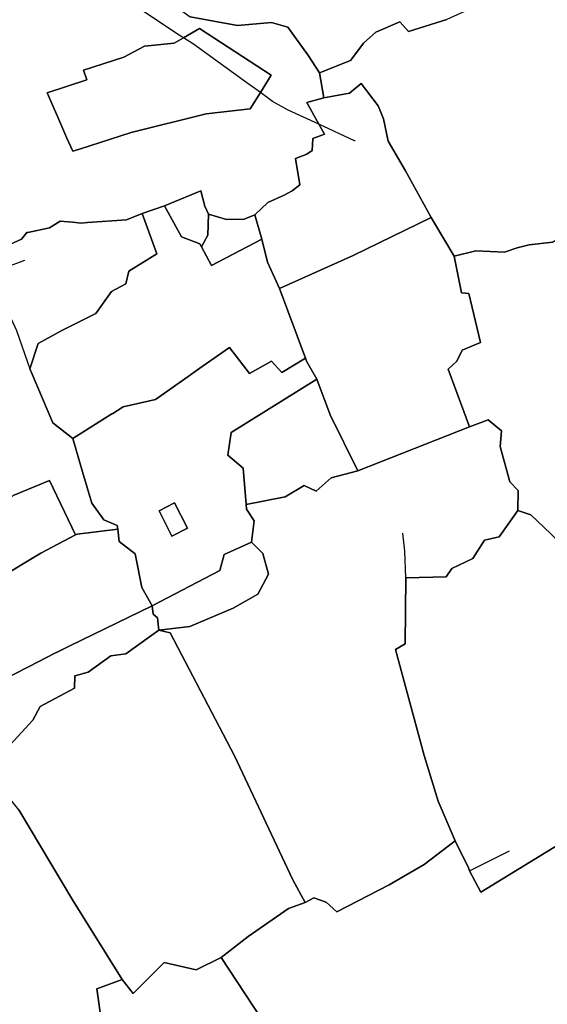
# Model space of a CAD drawing. Extents: x 463979 to 467979, y 555064 to 557157.
# Tile 75 of 82: x 467499 to 467652, y 556370 to 556656. Entities that reach past the tile are written whole.
import ezdxf

# ---------------------------------------------------------------- set-up
doc = ezdxf.new("R2010")
doc.units = 0
doc.header["$MEASUREMENT"] = 0
doc.layers.add('OS MAP', color=7, linetype='Continuous')

msp = doc.modelspace()

# ---------------------------------------------------------------- linework, layer by layer
at = {"layer": 'OS MAP'}
for p, q in [((467586.04, 556640.52), (467587.33, 556633.29)), ((467541.02, 556601.88), (467534.54, 556599.64)), ((467569.29, 556592.27), (467567.24, 556599.34)), ((467574.46, 556577.91), (467581.95, 556557.62)), ((467597.23, 556524.97), (467629.6, 556537.68)), ((467629.65, 556408.79), (467641.21, 556414.53))]:
    msp.add_line(p, q, dxfattribs=at)
for points in [[(467596.26, 556620.83), (467585.86, 556625.63), (467576.98, 556629.74), (467572.41, 556632.22), (467568.87, 556634.79), (467564.97, 556637.61), (467549.46, 556648.89), (467546.58, 556650.71), (467544.85, 556651.81), (467535.1, 556658.26), (467532.92, 556659.55), (467525.25, 556664.08)], [(467545.05, 556659.28), (467548.49, 556656.82), (467562.28, 556654.29), (467572.08, 556655.19), (467576.84, 556653.85), (467582.89, 556645.45), (467586.04, 556640.52)], [(467634.19, 556661.04), (467623.06, 556656), (467611.91, 556652.5), (467610.33, 556654.27), (467609.36, 556655.37), (467602.39, 556652.33), (467598.84, 556649.16), (467596.88, 556646.56), (467595.04, 556644.11), (467586.04, 556640.52)], [(467496.34, 556590.77), (467499.47, 556592.2), (467501.06, 556594.12), (467501.38, 556594.19), (467507.6, 556595.55), (467510.72, 556597.46), (467514.31, 556597.14), (467516.87, 556596.92), (467518.69, 556597.05), (467529.98, 556597.83), (467534.54, 556599.64), (467541.02, 556601.88), (467551.63, 556606.26), (467552.78, 556601.79), (467553.81, 556599.51), (467559.02, 556597.99), (467564.21, 556598.06), (467567.24, 556599.34), (467571.03, 556602.92), (467575.83, 556604.98), (467578.1, 556606.26), (467580.37, 556608.05), (467579.06, 556615.64), (467582.34, 556616.93), (467583.96, 556617.97), (467584.09, 556621.51), (467587.52, 556622.68), (467585.86, 556625.63), (467582.37, 556631.9), (467587.33, 556633.29), (467586.04, 556640.52), (467582.89, 556645.45), (467576.84, 556653.85), (467572.08, 556655.19), (467562.28, 556654.29), (467548.49, 556656.82)], [(467496.34, 556590.77), (467499.47, 556592.2), (467501.06, 556594.12), (467501.38, 556594.19), (467507.6, 556595.55), (467510.72, 556597.46), (467514.31, 556597.14), (467516.87, 556596.92), (467518.69, 556597.05), (467529.98, 556597.83), (467534.54, 556599.64), (467541.02, 556601.88), (467551.63, 556606.26), (467552.78, 556601.79), (467553.81, 556599.51), (467559.02, 556597.99), (467564.21, 556598.06), (467567.24, 556599.34), (467571.03, 556602.92), (467575.83, 556604.98), (467578.1, 556606.26), (467580.37, 556608.05), (467579.06, 556615.64), (467582.34, 556616.93), (467583.96, 556617.97), (467584.09, 556621.51), (467587.52, 556622.68), (467585.86, 556625.63), (467582.37, 556631.9), (467587.33, 556633.29), (467586.04, 556640.52), (467582.89, 556645.45), (467576.84, 556653.85), (467572.08, 556655.19), (467562.28, 556654.29), (467548.49, 556656.82)], [(467548.49, 556656.82), (467562.28, 556654.29), (467572.08, 556655.19), (467576.84, 556653.85), (467582.89, 556645.45), (467586.04, 556640.52), (467595.04, 556644.11), (467596.88, 556646.56), (467598.84, 556649.16), (467602.39, 556652.33), (467609.36, 556655.37), (467610.33, 556654.27), (467611.91, 556652.5), (467623.06, 556656)], [(467548.49, 556656.82), (467562.28, 556654.29), (467572.08, 556655.19), (467576.84, 556653.85), (467582.89, 556645.45), (467586.04, 556640.52), (467595.04, 556644.11), (467596.88, 556646.56), (467598.84, 556649.16), (467602.39, 556652.33), (467609.36, 556655.37), (467610.33, 556654.27), (467611.91, 556652.5), (467623.06, 556656)], [(467516.36, 556618.39), (467514.39, 556617.76), (467512.71, 556621.55), (467510.02, 556627.62), (467506.93, 556634.69), (467518.45, 556638.55), (467517.53, 556641.35), (467529.22, 556645.11), (467535.23, 556648.31), (467543.85, 556649.13), (467546.58, 556650.71), (467551.19, 556653.39), (467572.01, 556639.85), (467568.87, 556634.79), (467565.95, 556630.09), (467553.11, 556628.66), (467531.34, 556623.19), (467516.36, 556618.39)], [(467516.36, 556618.39), (467531.34, 556623.19), (467553.11, 556628.66), (467565.95, 556630.09), (467568.87, 556634.79), (467572.01, 556639.85), (467551.19, 556653.39), (467546.58, 556650.71), (467543.85, 556649.13), (467535.23, 556648.31), (467529.22, 556645.11), (467517.53, 556641.35), (467518.45, 556638.55), (467506.93, 556634.69), (467510.02, 556627.62), (467512.71, 556621.55), (467514.39, 556617.76), (467516.36, 556618.39)], [(467516.36, 556618.39), (467531.34, 556623.19), (467553.11, 556628.66), (467565.95, 556630.09), (467568.87, 556634.79), (467572.01, 556639.85), (467551.19, 556653.39), (467546.58, 556650.71), (467543.85, 556649.13), (467535.23, 556648.31), (467529.22, 556645.11), (467517.53, 556641.35), (467518.45, 556638.55), (467506.93, 556634.69), (467510.02, 556627.62), (467512.71, 556621.55), (467514.39, 556617.76), (467516.36, 556618.39)], [(467516.36, 556618.39), (467531.34, 556623.19), (467553.11, 556628.66), (467565.95, 556630.09), (467568.87, 556634.79), (467572.01, 556639.85), (467551.19, 556653.39), (467546.58, 556650.71), (467543.85, 556649.13), (467535.23, 556648.31), (467529.22, 556645.11), (467517.53, 556641.35), (467518.45, 556638.55), (467506.93, 556634.69), (467510.02, 556627.62), (467512.71, 556621.55), (467514.39, 556617.76), (467516.36, 556618.39)], [(467516.36, 556618.39), (467514.39, 556617.76), (467512.71, 556621.55), (467510.02, 556627.62), (467506.93, 556634.69), (467518.45, 556638.55), (467517.53, 556641.35), (467529.22, 556645.11), (467535.23, 556648.31), (467543.85, 556649.13), (467546.58, 556650.71), (467551.19, 556653.39), (467572.01, 556639.85), (467568.87, 556634.79), (467565.95, 556630.09), (467553.11, 556628.66), (467531.34, 556623.19), (467516.36, 556618.39)], [(467623.06, 556656), (467611.91, 556652.5), (467610.33, 556654.27), (467609.36, 556655.37), (467602.39, 556652.33), (467598.84, 556649.16), (467596.88, 556646.56), (467595.04, 556644.11), (467586.04, 556640.52), (467587.33, 556633.29), (467594.76, 556634.68), (467598.2, 556637.49), (467603.12, 556630.98), (467604.64, 556627.2), (467606.03, 556620.71), (467611.06, 556612.07), (467618.53, 556598.51), (467619.13, 556597.41), (467625.13, 556587.3), (467631.46, 556588.86), (467639.83, 556588.41), (467643.52, 556589.76), (467646.94, 556590.57), (467653.79, 556591.36)], [(467623.06, 556656), (467611.91, 556652.5), (467610.33, 556654.27), (467609.36, 556655.37), (467602.39, 556652.33), (467598.84, 556649.16), (467596.88, 556646.56), (467595.04, 556644.11), (467586.04, 556640.52), (467587.33, 556633.29), (467594.76, 556634.68), (467598.2, 556637.49), (467603.12, 556630.98), (467604.64, 556627.2), (467606.03, 556620.71), (467611.06, 556612.07), (467618.53, 556598.51), (467619.13, 556597.41), (467625.13, 556587.3), (467631.46, 556588.86), (467639.83, 556588.41), (467643.52, 556589.76), (467646.94, 556590.57), (467653.79, 556591.36)], [(467750.28, 556639.14), (467749.86, 556636.14), (467745.72, 556634.07), (467744.03, 556628.38), (467742.06, 556619.24), (467736.51, 556614.64), (467728.92, 556611.8), (467721.86, 556615.84), (467720.52, 556617.07), (467712.68, 556614.23), (467710.15, 556613.71), (467700.03, 556610.34), (467676.77, 556599.55), (467663.63, 556592.87), (467659.22, 556592.28), (467656.86, 556593.12), (467653.79, 556591.36), (467646.94, 556590.57), (467643.52, 556589.76), (467639.83, 556588.41), (467631.46, 556588.86), (467625.13, 556587.3)], [(467618.53, 556598.51), (467611.06, 556612.07), (467606.03, 556620.71), (467604.64, 556627.2), (467603.12, 556630.98), (467598.2, 556637.49), (467594.76, 556634.68), (467587.33, 556633.29), (467582.37, 556631.9), (467585.86, 556625.63), (467587.52, 556622.68), (467584.09, 556621.51), (467583.96, 556617.97), (467582.34, 556616.93), (467579.06, 556615.64), (467580.37, 556608.05), (467578.1, 556606.26), (467575.83, 556604.98), (467571.03, 556602.92), (467567.24, 556599.34), (467569.29, 556592.27), (467570.96, 556585.59), (467574.46, 556577.91), (467595.85, 556587.49), (467618.53, 556598.51)], [(467618.53, 556598.51), (467611.06, 556612.07), (467606.03, 556620.71), (467604.64, 556627.2), (467603.12, 556630.98), (467598.2, 556637.49), (467594.76, 556634.68), (467587.33, 556633.29), (467582.37, 556631.9), (467585.86, 556625.63), (467587.52, 556622.68), (467584.09, 556621.51), (467583.96, 556617.97), (467582.34, 556616.93), (467579.06, 556615.64), (467580.37, 556608.05), (467578.1, 556606.26), (467575.83, 556604.98), (467571.03, 556602.92), (467567.24, 556599.34), (467569.29, 556592.27), (467570.96, 556585.59), (467574.46, 556577.91), (467595.85, 556587.49), (467618.53, 556598.51)], [(467587.33, 556633.29), (467594.76, 556634.68), (467598.2, 556637.49), (467603.12, 556630.98), (467604.64, 556627.2), (467606.03, 556620.71), (467611.06, 556612.07), (467618.53, 556598.51)], [(467587.33, 556633.29), (467582.37, 556631.9), (467585.86, 556625.63), (467587.52, 556622.68), (467584.09, 556621.51), (467583.96, 556617.97), (467582.34, 556616.93), (467579.06, 556615.64), (467580.37, 556608.05), (467578.1, 556606.26), (467575.83, 556604.98), (467571.03, 556602.92), (467567.24, 556599.34)], [(467551.78, 556590.01), (467553.59, 556593.43), (467553.81, 556599.51), (467552.78, 556601.79), (467551.63, 556606.26), (467541.02, 556601.88), (467545.99, 556592.87), (467551.33, 556590.88), (467551.78, 556590.01)], [(467553.81, 556599.51), (467552.78, 556601.79), (467551.63, 556606.26), (467541.02, 556601.88)], [(467551.78, 556590.01), (467553.59, 556593.43), (467553.81, 556599.51), (467552.78, 556601.79), (467551.63, 556606.26), (467541.02, 556601.88), (467545.99, 556592.87), (467551.33, 556590.88), (467551.78, 556590.01)], [(467541.02, 556601.88), (467534.54, 556599.64), (467538.77, 556587.97), (467530.72, 556582.94), (467529.76, 556579.29), (467525.63, 556577.06), (467521.11, 556570.6), (467511.22, 556565.67), (467504.36, 556561.93), (467501.87, 556554.56), (467502.64, 556553.05), (467508.56, 556538.89), (467514.42, 556534.36), (467525.73, 556541.48), (467525.98, 556541.64), (467529.07, 556543.58), (467538.44, 556545.67), (467547.94, 556552.36), (467552.02, 556555.23), (467559.89, 556560.77), (467565.77, 556553.2), (467572.08, 556556.79), (467575.15, 556553.52), (467581.95, 556557.62), (467574.46, 556577.91), (467570.96, 556585.59), (467569.29, 556592.27), (467554.66, 556584.56), (467551.78, 556590.01), (467551.33, 556590.88), (467545.99, 556592.87), (467541.02, 556601.88)], [(467541.02, 556601.88), (467534.54, 556599.64), (467538.77, 556587.97), (467530.72, 556582.94), (467529.76, 556579.29), (467525.63, 556577.06), (467521.11, 556570.6), (467511.22, 556565.67), (467504.36, 556561.93), (467501.87, 556554.56), (467502.64, 556553.05), (467508.56, 556538.89), (467514.42, 556534.36), (467525.73, 556541.48), (467525.98, 556541.64), (467529.07, 556543.58), (467538.44, 556545.67), (467547.94, 556552.36), (467552.02, 556555.23), (467559.89, 556560.77), (467565.77, 556553.2), (467572.08, 556556.79), (467575.15, 556553.52), (467581.95, 556557.62), (467574.46, 556577.91), (467570.96, 556585.59), (467569.29, 556592.27), (467554.66, 556584.56), (467551.78, 556590.01), (467551.33, 556590.88), (467545.99, 556592.87), (467541.02, 556601.88)], [(467541.02, 556601.88), (467545.99, 556592.87), (467551.33, 556590.88), (467551.78, 556590.01)], [(467534.54, 556599.64), (467529.98, 556597.83), (467518.69, 556597.05), (467516.87, 556596.92), (467514.31, 556597.14), (467510.72, 556597.46), (467507.6, 556595.55), (467501.38, 556594.19), (467501.06, 556594.12), (467499.47, 556592.2), (467496.34, 556590.77), (467490.75, 556588.2), (467458.1, 556579.63)], [(467497.04, 556517.78), (467507.66, 556522.15), (467515.18, 556506.33), (467515.64, 556506.57), (467527.46, 556508.04), (467527.33, 556509.11), (467523.45, 556510.67), (467519.93, 556515.52), (467517.26, 556524.61), (467514.42, 556534.36), (467508.56, 556538.89), (467502.64, 556553.05), (467501.87, 556554.56), (467504.36, 556561.93), (467511.22, 556565.67), (467521.11, 556570.6), (467525.63, 556577.06), (467529.76, 556579.29), (467530.72, 556582.94), (467538.77, 556587.97), (467534.54, 556599.64), (467529.98, 556597.83), (467518.69, 556597.05), (467516.87, 556596.92), (467514.31, 556597.14), (467510.72, 556597.46), (467507.6, 556595.55), (467501.38, 556594.19), (467501.06, 556594.12), (467499.47, 556592.2), (467496.34, 556590.77)], [(467497.04, 556517.78), (467507.66, 556522.15), (467515.18, 556506.33), (467515.64, 556506.57), (467527.46, 556508.04), (467527.33, 556509.11), (467523.45, 556510.67), (467519.93, 556515.52), (467517.26, 556524.61), (467514.42, 556534.36), (467508.56, 556538.89), (467502.64, 556553.05), (467501.87, 556554.56), (467504.36, 556561.93), (467511.22, 556565.67), (467521.11, 556570.6), (467525.63, 556577.06), (467529.76, 556579.29), (467530.72, 556582.94), (467538.77, 556587.97), (467534.54, 556599.64), (467529.98, 556597.83), (467518.69, 556597.05), (467516.87, 556596.92), (467514.31, 556597.14), (467510.72, 556597.46), (467507.6, 556595.55), (467501.38, 556594.19), (467501.06, 556594.12), (467499.47, 556592.2), (467496.34, 556590.77)], [(467534.54, 556599.64), (467538.77, 556587.97), (467530.72, 556582.94), (467529.76, 556579.29), (467525.63, 556577.06), (467521.11, 556570.6), (467511.22, 556565.67), (467504.36, 556561.93), (467501.87, 556554.56)], [(467567.24, 556599.34), (467564.21, 556598.06), (467559.02, 556597.99), (467553.81, 556599.51), (467553.59, 556593.43), (467551.78, 556590.01), (467554.66, 556584.56), (467569.29, 556592.27), (467567.24, 556599.34)], [(467551.78, 556590.01), (467553.59, 556593.43), (467553.81, 556599.51)], [(467567.24, 556599.34), (467564.21, 556598.06), (467559.02, 556597.99), (467553.81, 556599.51), (467553.59, 556593.43), (467551.78, 556590.01), (467554.66, 556584.56), (467569.29, 556592.27), (467567.24, 556599.34)], [(467567.24, 556599.34), (467564.21, 556598.06), (467559.02, 556597.99), (467553.81, 556599.51)], [(467618.53, 556598.51), (467595.85, 556587.49), (467574.46, 556577.91), (467581.95, 556557.62), (467582.27, 556556.76), (467585.3, 556551.55), (467589.17, 556541.19), (467597.23, 556524.97), (467629.6, 556537.68), (467623.43, 556554.46), (467625.91, 556556.81), (467627.46, 556559.98), (467632.78, 556562.2), (467629.42, 556576.49), (467627.3, 556576.62), (467625.13, 556587.3), (467619.13, 556597.41), (467618.53, 556598.51)], [(467618.53, 556598.51), (467595.85, 556587.49), (467574.46, 556577.91)], [(467618.53, 556598.51), (467595.85, 556587.49), (467574.46, 556577.91), (467581.95, 556557.62), (467582.27, 556556.76), (467585.3, 556551.55), (467589.17, 556541.19), (467597.23, 556524.97), (467629.6, 556537.68), (467623.43, 556554.46), (467625.91, 556556.81), (467627.46, 556559.98), (467632.78, 556562.2), (467629.42, 556576.49), (467627.3, 556576.62), (467625.13, 556587.3), (467619.13, 556597.41), (467618.53, 556598.51)], [(467618.53, 556598.51), (467619.13, 556597.41), (467625.13, 556587.3)], [(467551.78, 556590.01), (467554.66, 556584.56), (467569.29, 556592.27)], [(467574.46, 556577.91), (467570.96, 556585.59), (467569.29, 556592.27)], [(467653.79, 556591.36), (467646.94, 556590.57), (467643.52, 556589.76), (467639.83, 556588.41), (467631.46, 556588.86), (467625.13, 556587.3), (467627.3, 556576.62), (467629.42, 556576.49), (467632.78, 556562.2), (467627.46, 556559.98), (467625.91, 556556.81), (467623.43, 556554.46), (467629.6, 556537.68), (467635.04, 556539.78), (467638.92, 556536.58), (467638.54, 556531.98), (467641.33, 556521.71), (467643.8, 556519.22), (467643.65, 556513.44), (467647.42, 556512.13), (467653.29, 556506.67)], [(467653.79, 556591.36), (467646.94, 556590.57), (467643.52, 556589.76), (467639.83, 556588.41), (467631.46, 556588.86), (467625.13, 556587.3), (467627.3, 556576.62), (467629.42, 556576.49), (467632.78, 556562.2), (467627.46, 556559.98), (467625.91, 556556.81), (467623.43, 556554.46), (467629.6, 556537.68), (467635.04, 556539.78), (467638.92, 556536.58), (467638.54, 556531.98), (467641.33, 556521.71), (467643.8, 556519.22), (467643.65, 556513.44), (467647.42, 556512.13), (467653.29, 556506.67)], [(467500.37, 556586.04), (467494.62, 556583.94), (467494.89, 556576.88), (467495.42, 556571.39), (467498.05, 556565.67), (467501.87, 556554.56)], [(467625.13, 556587.3), (467627.3, 556576.62), (467629.42, 556576.49), (467632.78, 556562.2), (467627.46, 556559.98), (467625.91, 556556.81), (467623.43, 556554.46), (467629.6, 556537.68)], [(467552.02, 556555.23), (467547.94, 556552.36), (467538.44, 556545.67), (467529.07, 556543.58), (467525.98, 556541.64), (467525.73, 556541.48), (467514.42, 556534.36), (467517.26, 556524.61), (467519.93, 556515.52), (467523.45, 556510.67), (467527.33, 556509.11), (467527.46, 556508.04), (467527.9, 556504.39), (467532.49, 556500.84), (467534.45, 556491.04), (467537.49, 556485.72), (467557.12, 556496.01), (467558.32, 556500.6), (467566.35, 556504.23), (467567.09, 556510.47), (467564.86, 556513.79), (467564.75, 556515.16), (467563.85, 556525.7), (467559.39, 556529.5), (467560.36, 556536.1), (467585.3, 556551.55), (467582.27, 556556.76), (467581.95, 556557.62), (467575.15, 556553.52), (467572.08, 556556.79), (467565.77, 556553.2), (467559.89, 556560.77), (467552.02, 556555.23)], [(467581.95, 556557.62), (467575.15, 556553.52), (467572.08, 556556.79), (467565.77, 556553.2), (467559.89, 556560.77), (467552.02, 556555.23), (467547.94, 556552.36), (467538.44, 556545.67), (467529.07, 556543.58), (467525.98, 556541.64), (467525.73, 556541.48), (467514.42, 556534.36)], [(467552.02, 556555.23), (467547.94, 556552.36), (467538.44, 556545.67), (467529.07, 556543.58), (467525.98, 556541.64), (467525.73, 556541.48), (467514.42, 556534.36), (467517.26, 556524.61), (467519.93, 556515.52), (467523.45, 556510.67), (467527.33, 556509.11), (467527.46, 556508.04), (467527.9, 556504.39), (467532.49, 556500.84), (467534.45, 556491.04), (467537.49, 556485.72), (467557.12, 556496.01), (467558.32, 556500.6), (467566.35, 556504.23), (467567.09, 556510.47), (467564.86, 556513.79), (467564.75, 556515.16), (467563.85, 556525.7), (467559.39, 556529.5), (467560.36, 556536.1), (467585.3, 556551.55), (467582.27, 556556.76), (467581.95, 556557.62), (467575.15, 556553.52), (467572.08, 556556.79), (467565.77, 556553.2), (467559.89, 556560.77), (467552.02, 556555.23)], [(467581.95, 556557.62), (467582.27, 556556.76), (467585.3, 556551.55)], [(467501.87, 556554.56), (467502.64, 556553.05), (467508.56, 556538.89), (467514.42, 556534.36)], [(467564.75, 556515.16), (467576.08, 556517.39), (467581.64, 556520.67), (467585.05, 556519.01), (467589.44, 556522.88), (467597.23, 556524.97), (467589.17, 556541.19), (467585.3, 556551.55), (467560.36, 556536.1), (467559.39, 556529.5), (467563.85, 556525.7), (467564.75, 556515.16)], [(467564.75, 556515.16), (467563.85, 556525.7), (467559.39, 556529.5), (467560.36, 556536.1), (467585.3, 556551.55)], [(467564.75, 556515.16), (467576.08, 556517.39), (467581.64, 556520.67), (467585.05, 556519.01), (467589.44, 556522.88), (467597.23, 556524.97), (467589.17, 556541.19), (467585.3, 556551.55), (467560.36, 556536.1), (467559.39, 556529.5), (467563.85, 556525.7), (467564.75, 556515.16)], [(467585.3, 556551.55), (467589.17, 556541.19), (467597.23, 556524.97)], [(467643.65, 556513.44), (467643.8, 556519.22), (467641.33, 556521.71), (467638.54, 556531.98), (467638.92, 556536.58), (467635.04, 556539.78), (467629.6, 556537.68), (467597.23, 556524.97), (467589.44, 556522.88), (467585.05, 556519.01), (467581.64, 556520.67), (467576.08, 556517.39), (467564.75, 556515.16), (467564.86, 556513.79), (467567.09, 556510.47), (467566.35, 556504.23), (467569.64, 556500.91), (467571.27, 556494.89), (467568.17, 556489.12), (467560.96, 556485.02), (467548.43, 556479.77), (467539.41, 556478.62), (467542.65, 556477.91), (467561.36, 556442.2), (467578.31, 556406.15), (467581.91, 556399.58), (467584.39, 556400.94), (467588, 556399.69), (467591.11, 556396.83), (467606.33, 556404.74), (467616.49, 556410.59), (467625.47, 556417.47), (467620.52, 556428.97), (467616.44, 556442.25), (467608.15, 556473.1), (467610.98, 556474.73), (467611.18, 556493.84), (467622.88, 556494.2), (467624.54, 556496.55), (467630.57, 556499.47), (467634.02, 556504.76), (467638.27, 556505.8), (467640.88, 556509.45), (467643.65, 556513.44)], [(467643.65, 556513.44), (467643.8, 556519.22), (467641.33, 556521.71), (467638.54, 556531.98), (467638.92, 556536.58), (467635.04, 556539.78), (467629.6, 556537.68), (467597.23, 556524.97), (467589.44, 556522.88), (467585.05, 556519.01), (467581.64, 556520.67), (467576.08, 556517.39), (467564.75, 556515.16), (467564.86, 556513.79), (467567.09, 556510.47), (467566.35, 556504.23), (467569.64, 556500.91), (467571.27, 556494.89), (467568.17, 556489.12), (467560.96, 556485.02), (467548.43, 556479.77), (467539.41, 556478.62), (467542.65, 556477.91), (467561.36, 556442.2), (467578.31, 556406.15), (467581.91, 556399.58), (467584.39, 556400.94), (467588, 556399.69), (467591.11, 556396.83), (467606.33, 556404.74), (467616.49, 556410.59), (467625.47, 556417.47), (467620.52, 556428.97), (467616.44, 556442.25), (467608.15, 556473.1), (467610.98, 556474.73), (467611.18, 556493.84), (467622.88, 556494.2), (467624.54, 556496.55), (467630.57, 556499.47), (467634.02, 556504.76), (467638.27, 556505.8), (467640.88, 556509.45), (467643.65, 556513.44)], [(467629.6, 556537.68), (467635.04, 556539.78), (467638.92, 556536.58), (467638.54, 556531.98), (467641.33, 556521.71), (467643.8, 556519.22), (467643.65, 556513.44)], [(467514.42, 556534.36), (467517.26, 556524.61), (467519.93, 556515.52), (467523.45, 556510.67), (467527.33, 556509.11), (467527.46, 556508.04)], [(467564.75, 556515.16), (467576.08, 556517.39), (467581.64, 556520.67), (467585.05, 556519.01), (467589.44, 556522.88), (467597.23, 556524.97)], [(467467.6, 556480.09), (467485.13, 556488.9), (467485.46, 556489.09), (467499.77, 556497.81), (467505.12, 556501.07), (467515.18, 556506.33), (467507.66, 556522.15), (467497.04, 556517.78), (467490.49, 556511.4), (467460.24, 556495.25), (467464.53, 556486.13), (467467.6, 556480.09)], [(467515.18, 556506.33), (467507.66, 556522.15), (467497.04, 556517.78), (467490.49, 556511.4), (467460.24, 556495.25)], [(467467.6, 556480.09), (467485.13, 556488.9), (467485.46, 556489.09), (467499.77, 556497.81), (467505.12, 556501.07), (467515.18, 556506.33), (467507.66, 556522.15), (467497.04, 556517.78), (467490.49, 556511.4), (467460.24, 556495.25), (467464.53, 556486.13), (467467.6, 556480.09)], [(467539.44, 556513.34), (467543.17, 556505.99), (467547.69, 556508.29), (467543.96, 556515.63), (467539.44, 556513.34)], [(467539.44, 556513.34), (467543.96, 556515.63), (467547.69, 556508.29), (467543.17, 556505.99), (467539.44, 556513.34)], [(467539.44, 556513.34), (467543.17, 556505.99), (467547.69, 556508.29), (467543.96, 556515.63), (467539.44, 556513.34)], [(467566.35, 556504.23), (467567.09, 556510.47), (467564.86, 556513.79), (467564.75, 556515.16)], [(467653.29, 556506.67), (467647.42, 556512.13), (467643.65, 556513.44), (467640.88, 556509.45), (467638.27, 556505.8), (467634.02, 556504.76), (467630.57, 556499.47), (467624.54, 556496.55), (467622.88, 556494.2), (467611.18, 556493.84), (467610.98, 556474.73), (467608.15, 556473.1), (467616.44, 556442.25), (467620.52, 556428.97), (467625.47, 556417.47), (467629.32, 556409.64), (467629.65, 556408.79), (467632.92, 556402.56), (467658.43, 556418.19)], [(467653.29, 556506.67), (467647.42, 556512.13), (467643.65, 556513.44), (467640.88, 556509.45), (467638.27, 556505.8), (467634.02, 556504.76), (467630.57, 556499.47), (467624.54, 556496.55), (467622.88, 556494.2), (467611.18, 556493.84), (467610.98, 556474.73), (467608.15, 556473.1), (467616.44, 556442.25), (467620.52, 556428.97), (467625.47, 556417.47), (467629.32, 556409.64), (467629.65, 556408.79), (467632.92, 556402.56), (467658.43, 556418.19)], [(467643.65, 556513.44), (467640.88, 556509.45), (467638.27, 556505.8), (467634.02, 556504.76), (467630.57, 556499.47), (467624.54, 556496.55), (467622.88, 556494.2), (467611.18, 556493.84)], [(467643.65, 556513.44), (467647.42, 556512.13), (467653.29, 556506.67), (467655.81, 556503.99)], [(467492.54, 556463.42), (467501.53, 556468.03), (467509.59, 556472.16), (467509.66, 556472.19), (467513.55, 556474.08), (467537.49, 556485.72), (467534.45, 556491.04), (467532.49, 556500.84), (467527.9, 556504.39), (467527.46, 556508.04), (467515.64, 556506.57), (467515.18, 556506.33), (467505.12, 556501.07), (467499.77, 556497.81), (467485.46, 556489.09)], [(467492.54, 556463.42), (467501.53, 556468.03), (467509.59, 556472.16), (467509.66, 556472.19), (467513.55, 556474.08), (467537.49, 556485.72), (467534.45, 556491.04), (467532.49, 556500.84), (467527.9, 556504.39), (467527.46, 556508.04), (467515.64, 556506.57), (467515.18, 556506.33), (467505.12, 556501.07), (467499.77, 556497.81), (467485.46, 556489.09)], [(467515.18, 556506.33), (467515.64, 556506.57), (467527.46, 556508.04)], [(467527.46, 556508.04), (467527.9, 556504.39), (467532.49, 556500.84), (467534.45, 556491.04), (467537.49, 556485.72)], [(467467.6, 556480.09), (467485.13, 556488.9), (467485.46, 556489.09), (467499.77, 556497.81), (467505.12, 556501.07), (467515.18, 556506.33)], [(467611.18, 556493.84), (467610.87, 556501.62), (467610.3, 556506.82)], [(467539.41, 556478.62), (467548.43, 556479.77), (467560.96, 556485.02), (467568.17, 556489.12), (467571.27, 556494.89), (467569.64, 556500.91), (467566.35, 556504.23), (467558.32, 556500.6), (467557.12, 556496.01), (467537.49, 556485.72), (467537.72, 556483.36), (467539.01, 556482.29), (467539.41, 556478.62)], [(467537.49, 556485.72), (467557.12, 556496.01), (467558.32, 556500.6), (467566.35, 556504.23)], [(467539.41, 556478.62), (467548.43, 556479.77), (467560.96, 556485.02), (467568.17, 556489.12), (467571.27, 556494.89), (467569.64, 556500.91), (467566.35, 556504.23), (467558.32, 556500.6), (467557.12, 556496.01), (467537.49, 556485.72), (467537.72, 556483.36), (467539.01, 556482.29), (467539.41, 556478.62)], [(467539.41, 556478.62), (467548.43, 556479.77), (467560.96, 556485.02), (467568.17, 556489.12), (467571.27, 556494.89), (467569.64, 556500.91), (467566.35, 556504.23)], [(467611.18, 556493.84), (467610.98, 556474.73), (467608.15, 556473.1), (467616.44, 556442.25), (467620.52, 556428.97), (467625.47, 556417.47)], [(467480.97, 556457.5), (467488.55, 556445.24), (467488.65, 556441), (467490.54, 556439.39), (467502.78, 556452.49), (467504.92, 556456.49), (467514.86, 556461.87), (467514.99, 556465.41), (467518.89, 556466.45), (467525.4, 556471.26), (467529.76, 556471.83), (467536.63, 556476.76), (467539.41, 556478.62), (467539.01, 556482.29), (467537.72, 556483.36), (467537.49, 556485.72), (467513.55, 556474.08), (467509.66, 556472.19), (467509.59, 556472.16), (467501.53, 556468.03), (467492.54, 556463.42), (467480.97, 556457.5)], [(467480.97, 556457.5), (467492.54, 556463.42), (467501.53, 556468.03), (467509.59, 556472.16), (467509.66, 556472.19), (467513.55, 556474.08), (467537.49, 556485.72)], [(467480.97, 556457.5), (467488.55, 556445.24), (467488.65, 556441), (467490.54, 556439.39), (467502.78, 556452.49), (467504.92, 556456.49), (467514.86, 556461.87), (467514.99, 556465.41), (467518.89, 556466.45), (467525.4, 556471.26), (467529.76, 556471.83), (467536.63, 556476.76), (467539.41, 556478.62), (467539.01, 556482.29), (467537.72, 556483.36), (467537.49, 556485.72), (467513.55, 556474.08), (467509.66, 556472.19), (467509.59, 556472.16), (467501.53, 556468.03), (467492.54, 556463.42), (467480.97, 556457.5)], [(467537.49, 556485.72), (467537.72, 556483.36), (467539.01, 556482.29), (467539.41, 556478.62)], [(467498.73, 556426.44), (467514.3, 556400.31), (467528.71, 556377.24), (467531.94, 556373.18), (467540.97, 556382.11), (467550.21, 556380.06), (467557.53, 556383.55), (467565.32, 556389.65), (467577.05, 556397.78), (467581.91, 556399.58), (467578.31, 556406.15), (467561.36, 556442.2), (467542.65, 556477.91), (467539.41, 556478.62), (467536.63, 556476.76), (467529.76, 556471.83), (467525.4, 556471.26), (467518.89, 556466.45), (467514.99, 556465.41), (467514.86, 556461.87), (467504.92, 556456.49), (467502.78, 556452.49), (467490.54, 556439.39)], [(467490.54, 556439.39), (467502.78, 556452.49), (467504.92, 556456.49), (467514.86, 556461.87), (467514.99, 556465.41), (467518.89, 556466.45), (467525.4, 556471.26), (467529.76, 556471.83), (467536.63, 556476.76), (467539.41, 556478.62)], [(467498.73, 556426.44), (467514.3, 556400.31), (467528.71, 556377.24), (467531.94, 556373.18), (467540.97, 556382.11), (467550.21, 556380.06), (467557.53, 556383.55), (467565.32, 556389.65), (467577.05, 556397.78), (467581.91, 556399.58), (467578.31, 556406.15), (467561.36, 556442.2), (467542.65, 556477.91), (467539.41, 556478.62), (467536.63, 556476.76), (467529.76, 556471.83), (467525.4, 556471.26), (467518.89, 556466.45), (467514.99, 556465.41), (467514.86, 556461.87), (467504.92, 556456.49), (467502.78, 556452.49), (467490.54, 556439.39)], [(467539.41, 556478.62), (467542.65, 556477.91), (467561.36, 556442.2), (467578.31, 556406.15), (467581.91, 556399.58)], [(467528.71, 556377.24), (467514.3, 556400.31), (467498.73, 556426.44), (467490.52, 556436.62), (467490.54, 556439.39)], [(467524.13, 556355.32), (467521.38, 556374.45), (467528.71, 556377.24), (467514.3, 556400.31), (467498.73, 556426.44)], [(467524.13, 556355.32), (467521.38, 556374.45), (467528.71, 556377.24), (467514.3, 556400.31), (467498.73, 556426.44)], [(467629.65, 556408.79), (467632.92, 556402.56), (467658.43, 556418.19), (467665.34, 556407.84), (467680.11, 556419.88), (467684.43, 556410.78), (467690.85, 556414.37)], [(467658.43, 556418.19), (467632.92, 556402.56), (467629.65, 556408.79), (467629.32, 556409.64), (467625.47, 556417.47), (467616.49, 556410.59), (467606.33, 556404.74), (467591.11, 556396.83), (467588, 556399.69), (467584.39, 556400.94), (467581.91, 556399.58), (467577.05, 556397.78), (467565.32, 556389.65), (467557.53, 556383.55), (467573.69, 556359)], [(467658.43, 556418.19), (467632.92, 556402.56), (467629.65, 556408.79), (467629.32, 556409.64), (467625.47, 556417.47), (467616.49, 556410.59), (467606.33, 556404.74), (467591.11, 556396.83), (467588, 556399.69), (467584.39, 556400.94), (467581.91, 556399.58), (467577.05, 556397.78), (467565.32, 556389.65), (467557.53, 556383.55), (467573.69, 556359)], [(467581.91, 556399.58), (467584.39, 556400.94), (467588, 556399.69), (467591.11, 556396.83), (467606.33, 556404.74), (467616.49, 556410.59), (467625.47, 556417.47)], [(467625.47, 556417.47), (467629.32, 556409.64), (467629.65, 556408.79)], [(467557.53, 556383.55), (467565.32, 556389.65), (467577.05, 556397.78), (467581.91, 556399.58)], [(467573.69, 556359), (467557.53, 556383.55), (467550.21, 556380.06), (467540.97, 556382.11), (467531.94, 556373.18), (467528.71, 556377.24), (467521.38, 556374.45), (467524.13, 556355.32)], [(467573.69, 556359), (467557.53, 556383.55), (467550.21, 556380.06), (467540.97, 556382.11), (467531.94, 556373.18), (467528.71, 556377.24), (467521.38, 556374.45), (467524.13, 556355.32)], [(467528.71, 556377.24), (467531.94, 556373.18), (467540.97, 556382.11), (467550.21, 556380.06), (467557.53, 556383.55)], [(467557.53, 556383.55), (467573.69, 556359), (467578.38, 556352.85), (467581.32, 556351.18), (467582.37, 556348.58), (467584.37, 556348.22), (467588.92, 556337.47), (467597.98, 556326.42)], [(467431.38, 556272.27), (467443.18, 556278.74), (467443.67, 556283.1), (467450.17, 556285.44), (467460.83, 556294.35), (467471.34, 556298.67), (467474.11, 556301.51), (467480.78, 556311.7), (467487.54, 556319.21), (467498.45, 556331.79), (467502.1, 556335.37), (467508.49, 556339.35), (467513.25, 556348.41), (467518.8, 556350.63), (467520.94, 556353.69), (467524.13, 556355.32), (467521.38, 556374.45), (467528.71, 556377.24)]]:
    msp.add_lwpolyline(points, dxfattribs=at)
msp.add_circle((467596.26, 556620.83), 0.0699, dxfattribs=at)

doc.saveas('drawing.dxf')
